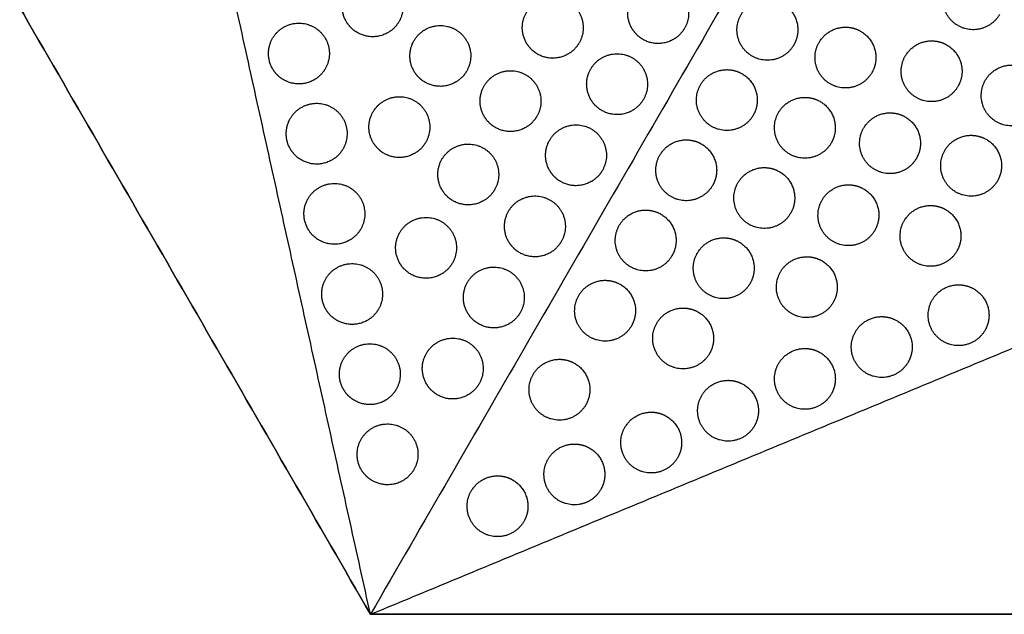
# Model space of a CAD drawing. Header units: millimetres. Extents: x -125 to 375, y 0 to 433.
# Tile 4 of 45: x -35 to 62, y 0 to 59. Entities that reach past the tile are written whole.
import ezdxf

# ---------------------------------------------------------------- set-up
doc = ezdxf.new("R2010")
doc.units = ezdxf.units.MM
doc.layers.add('Layer 01', color=18, linetype='Continuous', true_color=0x000000)

msp = doc.modelspace()

# ---------------------------------------------------------------- linework, layer by layer
at = {"layer": 'Layer 01'}
msp.add_line((0, 0, 74), (0, 0), dxfattribs=at)
for points in [[(-125, 216.506), (-62.5, 108.253), (0, 0)], [(0, 0, 76), (-62.5, 108.253, 76), (-125, 216.506, 76)], [(125, 216.506, 76), (62.5, 108.253, 76), (0, 0, 76)], [(0, 0, 76), (-16.047, 72.647, 81.5), (-32.095, 145.293, 87)], [(0, 0, 76), (54.063, 22.426, 81.5), (108.125, 44.852, 87)], [(0, 0), (125, 0), (250, 0)], [(0, 0, 76), (0, 0, 75), (0, 0, 74)], [(250, 0, 76), (125, 0, 76), (0, 0, 76)]]:
    msp.add_open_spline(points, degree=2, dxfattribs=at)
at = {"layer": 'Layer 01', "extrusion": (-0.132203, 0.076328, 0.988279)}
for points, weights, knots in [([(62.01, 59.184, 79.724), (60.51, 56.586, 79.724), (57.912, 58.086, 79.261), (55.314, 59.586, 78.797), (56.814, 62.184, 78.797), (57.68, 63.684, 78.797), (59.412, 63.684, 79.029)], [1, 0.707106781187, 1, 0.707106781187, 1, 0.807007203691, 0.868347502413], [0, 0, 0, 6.035579, 6.035579, 12.071157, 12.071157, 16.048112, 16.048112, 16.048112]), ([(41.725, 56.17, 77.243), (40.225, 53.572, 77.243), (37.627, 55.072, 76.78), (35.029, 56.572, 76.317), (36.529, 59.17, 76.317), (37.395, 60.67, 76.317), (39.127, 60.67, 76.548)], [1, 0.707106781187, 1, 0.707106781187, 1, 0.807007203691, 0.868347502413], [0, 0, 0, 6.035579, 6.035579, 12.071157, 12.071157, 16.048112, 16.048112, 16.048112]), ([(49.418, 53.434, 78.484), (47.918, 50.836, 78.484), (45.32, 52.336, 78.02), (42.722, 53.836, 77.557), (44.222, 56.434, 77.557), (45.088, 57.934, 77.557), (46.82, 57.934, 77.789)], [1, 0.707106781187, 1, 0.707106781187, 1, 0.807007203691, 0.868347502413], [0, 0, 0, 6.035579, 6.035579, 12.071157, 12.071157, 16.048112, 16.048112, 16.048112]), ([(57.91, 52.083, 79.724), (56.41, 49.485, 79.724), (53.812, 50.985, 79.261), (51.214, 52.485, 78.797), (52.714, 55.083, 78.797), (53.58, 56.583, 78.797), (55.312, 56.583, 79.029)], [1, 0.707106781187, 1, 0.707106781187, 1, 0.807007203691, 0.868347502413], [0, 0, 0, 6.035579, 6.035579, 12.071157, 12.071157, 16.048112, 16.048112, 16.048112]), ([(55.312, 56.583, 79.029), (56.116, 56.583, 79.137), (56.812, 56.181, 79.261), (58.312, 55.315, 79.528), (58.312, 53.583, 79.662)], [0.868347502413, 0.900099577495, 1, 0.807007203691, 0.868347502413], [16.048112, 16.048112, 16.048112, 18.106736, 18.106736, 21.596537, 21.596537, 21.596537]), ([(37.725, 49.242, 77.243), (36.225, 46.644, 77.243), (33.627, 48.144, 76.78), (31.029, 49.644, 76.317), (32.529, 52.242, 76.317), (33.395, 53.742, 76.317), (35.127, 53.742, 76.548)], [1, 0.707106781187, 1, 0.707106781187, 1, 0.807007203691, 0.868347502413], [0, 0, 0, 6.035579, 6.035579, 12.071157, 12.071157, 16.048112, 16.048112, 16.048112]), ([(65.803, 49.693, 80.965), (64.303, 47.094, 80.965), (61.705, 48.594, 80.501), (59.107, 50.094, 80.038), (60.607, 52.693, 80.038), (61.473, 54.193, 80.038), (63.205, 54.193, 80.27)], [1, 0.707106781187, 1, 0.707106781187, 1, 0.807007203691, 0.868347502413], [0, 0, 0, 6.035579, 6.035579, 12.071157, 12.071157, 16.048112, 16.048112, 16.048112]), ([(45.418, 46.505, 78.484), (43.918, 43.907, 78.484), (41.32, 45.407, 78.02), (38.722, 46.907, 77.557), (40.222, 49.505, 77.557), (41.088, 51.005, 77.557), (42.82, 51.005, 77.789)], [1, 0.707106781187, 1, 0.707106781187, 1, 0.807007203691, 0.868347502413], [0, 0, 0, 6.035579, 6.035579, 12.071157, 12.071157, 16.048112, 16.048112, 16.048112]), ([(42.82, 51.005, 77.789), (43.624, 51.005, 77.896), (44.32, 50.603, 78.02), (45.82, 49.737, 78.288), (45.82, 48.005, 78.422)], [0.868347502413, 0.900099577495, 1, 0.807007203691, 0.868347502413], [16.048112, 16.048112, 16.048112, 18.106736, 18.106736, 21.596537, 21.596537, 21.596537]), ([(53.81, 44.981, 79.724), (52.31, 42.383, 79.724), (49.712, 43.883, 79.261), (47.114, 45.383, 78.797), (48.614, 47.981, 78.797), (49.48, 49.481, 78.797), (51.212, 49.481, 79.029)], [1, 0.707106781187, 1, 0.707106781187, 1, 0.807007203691, 0.868347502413], [0, 0, 0, 6.035579, 6.035579, 12.071157, 12.071157, 16.048112, 16.048112, 16.048112]), ([(33.725, 42.314, 77.243), (32.225, 39.716, 77.243), (29.627, 41.216, 76.78), (27.029, 42.716, 76.317), (28.529, 45.314, 76.317), (29.395, 46.814, 76.317), (31.127, 46.814, 76.548)], [1, 0.707106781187, 1, 0.707106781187, 1, 0.807007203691, 0.868347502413], [0, 0, 0, 6.035579, 6.035579, 12.071157, 12.071157, 16.048112, 16.048112, 16.048112]), ([(61.803, 42.764, 80.965), (60.303, 40.166, 80.965), (57.705, 41.666, 80.501), (55.107, 43.166, 80.038), (56.607, 45.764, 80.038), (57.473, 47.264, 80.038), (59.205, 47.264, 80.27)], [1, 0.707106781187, 1, 0.707106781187, 1, 0.807007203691, 0.868347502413], [0, 0, 0, 6.035579, 6.035579, 12.071157, 12.071157, 16.048112, 16.048112, 16.048112]), ([(41.418, 39.577, 78.484), (39.918, 36.979, 78.484), (37.32, 38.479, 78.02), (34.722, 39.979, 77.557), (36.222, 42.577, 77.557), (37.088, 44.077, 77.557), (38.82, 44.077, 77.789)], [1, 0.707106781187, 1, 0.707106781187, 1, 0.807007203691, 0.868347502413], [0, 0, 0, 6.035579, 6.035579, 12.071157, 12.071157, 16.048112, 16.048112, 16.048112]), ([(49.71, 37.88, 79.724), (48.21, 35.282, 79.724), (45.612, 36.782, 79.261), (43.014, 38.282, 78.797), (44.514, 40.88, 78.797), (45.38, 42.38, 78.797), (47.112, 42.38, 79.029)], [1, 0.707106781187, 1, 0.707106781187, 1, 0.807007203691, 0.868347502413], [0, 0, 0, 6.035579, 6.035579, 12.071157, 12.071157, 16.048112, 16.048112, 16.048112]), ([(47.112, 42.38, 79.029), (47.916, 42.38, 79.137), (48.612, 41.978, 79.261), (50.112, 41.112, 79.528), (50.112, 39.38, 79.662)], [0.868347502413, 0.900099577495, 1, 0.807007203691, 0.868347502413], [16.048112, 16.048112, 16.048112, 18.106736, 18.106736, 21.596537, 21.596537, 21.596537]), ([(29.725, 35.386, 77.243), (28.225, 32.787, 77.243), (25.627, 34.287, 76.78), (23.029, 35.787, 76.317), (24.529, 38.386, 76.317), (25.395, 39.886, 76.317), (27.127, 39.886, 76.548)], [1, 0.707106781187, 1, 0.707106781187, 1, 0.807007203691, 0.868347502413], [0, 0, 0, 6.035579, 6.035579, 12.071157, 12.071157, 16.048112, 16.048112, 16.048112]), ([(57.803, 35.836, 80.965), (56.303, 33.238, 80.965), (53.705, 34.738, 80.501), (51.107, 36.238, 80.038), (52.607, 38.836, 80.038), (53.473, 40.336, 80.038), (55.205, 40.336, 80.27)], [1, 0.707106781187, 1, 0.707106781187, 1, 0.807007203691, 0.868347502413], [0, 0, 0, 6.035579, 6.035579, 12.071157, 12.071157, 16.048112, 16.048112, 16.048112]), ([(37.418, 32.649, 78.484), (35.918, 30.051, 78.484), (33.32, 31.551, 78.02), (30.722, 33.051, 77.557), (32.222, 35.649, 77.557), (33.088, 37.149, 77.557), (34.82, 37.149, 77.789)], [1, 0.707106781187, 1, 0.707106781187, 1, 0.807007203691, 0.868347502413], [0, 0, 0, 6.035579, 6.035579, 12.071157, 12.071157, 16.048112, 16.048112, 16.048112]), ([(45.61, 30.778, 79.724), (44.11, 28.18, 79.724), (41.512, 29.68, 79.261), (38.914, 31.18, 78.797), (40.414, 33.778, 78.797), (41.28, 35.278, 78.797), (43.012, 35.278, 79.029)], [1, 0.707106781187, 1, 0.707106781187, 1, 0.807007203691, 0.868347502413], [0, 0, 0, 6.035579, 6.035579, 12.071157, 12.071157, 16.048112, 16.048112, 16.048112]), ([(25.725, 28.457, 77.243), (24.225, 25.859, 77.243), (21.627, 27.359, 76.78), (19.029, 28.859, 76.317), (20.529, 31.457, 76.317), (21.395, 32.957, 76.317), (23.127, 32.957, 76.548)], [1, 0.707106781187, 1, 0.707106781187, 1, 0.807007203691, 0.868347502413], [0, 0, 0, 6.035579, 6.035579, 12.071157, 12.071157, 16.048112, 16.048112, 16.048112]), ([(23.127, 32.957, 76.548), (23.931, 32.957, 76.656), (24.627, 32.555, 76.78), (26.127, 31.689, 77.048), (26.127, 29.957, 77.181)], [0.868347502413, 0.900099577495, 1, 0.807007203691, 0.868347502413], [16.048112, 16.048112, 16.048112, 18.106736, 18.106736, 21.596537, 21.596537, 21.596537]), ([(60.569, 28.014, 81.939), (59.069, 25.416, 81.939), (56.471, 26.916, 81.475), (53.873, 28.416, 81.012), (55.373, 31.014, 81.012), (56.239, 32.514, 81.012), (57.971, 32.514, 81.244)], [1, 0.707106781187, 1, 0.707106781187, 1, 0.807007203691, 0.868347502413], [0, 0, 0, 6.035579, 6.035579, 12.071157, 12.071157, 16.048112, 16.048112, 16.048112]), ([(33.418, 25.721, 78.484), (31.918, 23.123, 78.484), (29.32, 24.623, 78.02), (26.722, 26.123, 77.557), (28.222, 28.721, 77.557), (29.088, 30.221, 77.557), (30.82, 30.221, 77.789)], [1, 0.707106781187, 1, 0.707106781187, 1, 0.807007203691, 0.868347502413], [0, 0, 0, 6.035579, 6.035579, 12.071157, 12.071157, 16.048112, 16.048112, 16.048112]), ([(52.995, 24.873, 81.168), (51.495, 22.274, 81.168), (48.897, 23.774, 80.705), (46.299, 25.274, 80.241), (47.799, 27.873, 80.241), (48.665, 29.373, 80.241), (50.397, 29.373, 80.473)], [1, 0.707106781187, 1, 0.707106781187, 1, 0.807007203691, 0.868347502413], [0, 0, 0, 6.035579, 6.035579, 12.071157, 12.071157, 16.048112, 16.048112, 16.048112]), ([(45.421, 21.731, 80.398), (43.921, 19.133, 80.398), (41.323, 20.633, 79.934), (38.725, 22.133, 79.471), (40.225, 24.731, 79.471), (41.091, 26.231, 79.471), (42.823, 26.231, 79.703)], [1, 0.707106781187, 1, 0.707106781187, 1, 0.807007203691, 0.868347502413], [0, 0, 0, 6.035579, 6.035579, 12.071157, 12.071157, 16.048112, 16.048112, 16.048112]), ([(21.225, 20.663, 77.243), (19.725, 18.065, 77.243), (17.127, 19.565, 76.78), (14.529, 21.065, 76.317), (16.029, 23.663, 76.317), (16.895, 25.163, 76.317), (18.627, 25.163, 76.548)], [1, 0.707106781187, 1, 0.707106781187, 1, 0.807007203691, 0.868347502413], [0, 0, 0, 6.035579, 6.035579, 12.071157, 12.071157, 16.048112, 16.048112, 16.048112]), ([(18.627, 25.163, 76.548), (19.431, 25.163, 76.656), (20.127, 24.761, 76.78), (21.627, 23.895, 77.048), (21.627, 22.163, 77.181)], [0.868347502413, 0.900099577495, 1, 0.807007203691, 0.868347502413], [16.048112, 16.048112, 16.048112, 18.106736, 18.106736, 21.596537, 21.596537, 21.596537]), ([(37.847, 18.589, 79.627), (36.347, 15.991, 79.627), (33.748, 17.491, 79.164), (31.15, 18.991, 78.7), (32.65, 21.589, 78.7), (33.516, 23.089, 78.7), (35.248, 23.089, 78.932)], [1, 0.707106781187, 1, 0.707106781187, 1, 0.807007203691, 0.868347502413], [0, 0, 0, 6.035579, 6.035579, 12.071157, 12.071157, 16.048112, 16.048112, 16.048112]), ([(30.272, 15.447, 78.857), (28.772, 12.849, 78.857), (26.174, 14.349, 78.393), (23.576, 15.849, 77.93), (25.076, 18.447, 77.93), (25.942, 19.947, 77.93), (27.674, 19.947, 78.161)], [1, 0.707106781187, 1, 0.707106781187, 1, 0.807007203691, 0.868347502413], [0, 0, 0, 6.035579, 6.035579, 12.071157, 12.071157, 16.048112, 16.048112, 16.048112]), ([(22.698, 12.305, 78.086), (21.198, 9.707, 78.086), (18.6, 11.207, 77.623), (16.002, 12.707, 77.159), (17.502, 15.305, 77.159), (18.368, 16.805, 77.159), (20.1, 16.805, 77.391)], [1, 0.707106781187, 1, 0.707106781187, 1, 0.807007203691, 0.868347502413], [0, 0, 0, 6.035579, 6.035579, 12.071157, 12.071157, 16.048112, 16.048112, 16.048112]), ([(15.124, 9.163, 77.315), (13.624, 6.565, 77.315), (11.026, 8.065, 76.852), (8.428, 9.565, 76.389), (9.928, 12.163, 76.389), (10.794, 13.663, 76.389), (12.526, 13.663, 76.62)], [1, 0.707106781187, 1, 0.707106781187, 1, 0.807007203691, 0.868347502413], [0, 0, 0, 6.035579, 6.035579, 12.071157, 12.071157, 16.048112, 16.048112, 16.048112]), ([(12.526, 13.663, 76.62), (13.33, 13.663, 76.728), (14.026, 13.261, 76.852), (15.526, 12.395, 77.12), (15.526, 10.663, 77.253)], [0.868347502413, 0.900099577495, 1, 0.807007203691, 0.868347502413], [16.048112, 16.048112, 16.048112, 18.106736, 18.106736, 21.596537, 21.596537, 21.596537])]:
    msp.add_rational_spline(points, weights, degree=2, knots=knots, dxfattribs=at)
at = {"layer": 'Layer 01', "extrusion": (0.09428, -0.054433, 0.994056)}
for points in [[(-2.382, 58.487, 79.429), (-3.248, 59.987, 79.593), (-2.382, 61.487, 79.593), (-0.882, 64.085, 79.593), (1.716, 62.585, 79.264), (4.315, 61.085, 78.936), (2.815, 58.487, 78.936)], [(25.763, 57.823, 76.723), (24.897, 59.323, 76.887), (25.763, 60.823, 76.887), (27.263, 63.421, 76.887), (29.861, 61.921, 76.559), (32.459, 60.421, 76.23), (30.959, 57.823, 76.23)], [(15.37, 56.376, 77.629), (14.504, 57.876, 77.794), (15.37, 59.376, 77.794), (16.87, 61.974, 77.794), (19.469, 60.474, 77.465), (22.067, 58.974, 77.136), (20.567, 56.376, 77.136)], [(-9.649, 53.832, 79.863), (-10.515, 55.332, 80.027), (-9.649, 56.832, 80.027), (-8.149, 59.43, 80.027), (-5.551, 57.93, 79.699), (-2.953, 56.43, 79.37), (-4.453, 53.832, 79.37)], [(4.288, 53.596, 78.528), (3.422, 55.096, 78.692), (4.288, 56.596, 78.692), (5.788, 59.194, 78.692), (8.386, 57.694, 78.364), (10.984, 56.194, 78.035), (9.484, 53.596, 78.035)], [(21.713, 50.808, 76.723), (20.847, 52.308, 76.887), (21.713, 53.808, 76.887), (23.213, 56.406, 76.887), (25.811, 54.906, 76.559), (28.409, 53.406, 76.23), (26.909, 50.808, 76.23)], [(11.207, 49.138, 77.628), (10.341, 50.638, 77.792), (11.207, 52.138, 77.792), (12.707, 54.736, 77.792), (15.305, 53.236, 77.463), (17.904, 51.736, 77.135), (16.404, 49.138, 77.135)], [(0.25, 46.574, 78.527), (-0.616, 48.074, 78.691), (0.25, 49.574, 78.691), (1.75, 52.172, 78.691), (4.348, 50.672, 78.362), (6.946, 49.172, 78.034), (5.446, 46.574, 78.034)], [(-7.902, 45.922, 79.264), (-8.768, 47.422, 79.428), (-7.902, 48.922, 79.428), (-6.402, 51.52, 79.428), (-3.804, 50.02, 79.1), (-1.206, 48.52, 78.771), (-2.706, 45.922, 78.771)], [(17.663, 43.793, 76.723), (16.797, 45.293, 76.887), (17.663, 46.793, 76.887), (19.163, 49.391, 76.887), (21.761, 47.891, 76.559), (24.359, 46.391, 76.23), (22.859, 43.793, 76.23)], [(7.044, 41.9, 77.626), (6.178, 43.4, 77.791), (7.044, 44.9, 77.791), (8.544, 47.498, 77.791), (11.142, 45.998, 77.462), (13.741, 44.498, 77.133), (12.241, 41.9, 77.133)], [(-6.155, 38.013, 78.665), (-7.021, 39.513, 78.83), (-6.155, 41.013, 78.83), (-4.655, 43.611, 78.83), (-2.057, 42.111, 78.501), (0.542, 40.611, 78.172), (-0.958, 38.013, 78.172)], [(13.613, 36.778, 76.723), (12.747, 38.278, 76.887), (13.613, 39.778, 76.887), (15.113, 42.376, 76.887), (17.711, 40.876, 76.559), (20.309, 39.376, 76.23), (18.809, 36.778, 76.23)], [(2.881, 34.661, 77.625), (2.015, 36.161, 77.789), (2.881, 37.661, 77.789), (4.381, 40.259, 77.789), (6.979, 38.759, 77.46), (9.578, 37.259, 77.132), (8.078, 34.661, 77.132)], [(-4.407, 30.104, 78.066), (-5.273, 31.604, 78.231), (-4.407, 33.104, 78.231), (-2.907, 35.702, 78.231), (-0.309, 34.202, 77.902), (2.289, 32.702, 77.574), (0.789, 30.104, 77.574)], [(9.563, 29.763, 76.723), (8.697, 31.263, 76.887), (9.563, 32.763, 76.887), (11.063, 35.361, 76.887), (13.661, 33.861, 76.559), (16.259, 32.361, 76.23), (14.759, 29.763, 76.23)], [(5.513, 22.749, 76.723), (4.647, 24.249, 76.887), (5.513, 25.749, 76.887), (7.013, 28.347, 76.887), (9.611, 26.847, 76.559), (12.209, 25.347, 76.23), (10.709, 22.749, 76.23)], [(-2.66, 22.194, 77.468), (-3.526, 23.694, 77.632), (-2.66, 25.194, 77.632), (-1.16, 27.792, 77.632), (1.438, 26.292, 77.303), (4.036, 24.792, 76.975), (2.536, 22.194, 76.975)], [(-0.913, 14.285, 76.869), (-1.779, 15.785, 77.033), (-0.913, 17.285, 77.033), (0.587, 19.883, 77.033), (3.185, 18.383, 76.705), (5.783, 16.883, 76.376), (4.283, 14.285, 76.376)]]:
    msp.add_rational_spline(points, [0.868347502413, 0.807007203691, 1, 0.707106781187, 1, 0.707106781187, 1], degree=2, knots=[5.529659, 5.529659, 5.529659, 9.49499, 9.49499, 15.512927, 15.512927, 21.530864, 21.530864, 21.530864], dxfattribs=at)
at = {"layer": 'Layer 01', "extrusion": (0.132203, -0.076328, -0.988279)}
for points in [[(39.127, 60.67, 76.548), (39.931, 60.67, 76.656), (40.627, 60.268, 76.78), (42.127, 59.402, 77.048), (42.127, 57.67, 77.181)], [(46.82, 57.934, 77.789), (47.624, 57.934, 77.896), (48.32, 57.532, 78.02), (49.82, 56.666, 78.288), (49.82, 54.934, 78.422)], [(35.127, 53.742, 76.548), (35.931, 53.742, 76.656), (36.627, 53.34, 76.78), (38.127, 52.474, 77.048), (38.127, 50.742, 77.181)], [(51.212, 49.481, 79.029), (52.016, 49.481, 79.137), (52.712, 49.079, 79.261), (54.212, 48.213, 79.528), (54.212, 46.481, 79.662)], [(31.127, 46.814, 76.548), (31.931, 46.814, 76.656), (32.627, 46.412, 76.78), (34.127, 45.546, 77.048), (34.127, 43.814, 77.181)], [(59.205, 47.264, 80.27), (60.009, 47.264, 80.377), (60.705, 46.862, 80.501), (62.205, 45.996, 80.769), (62.205, 44.264, 80.903)], [(38.82, 44.077, 77.789), (39.624, 44.077, 77.896), (40.32, 43.675, 78.02), (41.82, 42.809, 78.288), (41.82, 41.077, 78.422)], [(27.127, 39.886, 76.548), (27.931, 39.886, 76.656), (28.627, 39.484, 76.78), (30.127, 38.618, 77.048), (30.127, 36.886, 77.181)], [(55.205, 40.336, 80.27), (56.009, 40.336, 80.377), (56.705, 39.934, 80.501), (58.205, 39.068, 80.769), (58.205, 37.336, 80.903)], [(34.82, 37.149, 77.789), (35.624, 37.149, 77.896), (36.32, 36.747, 78.02), (37.82, 35.881, 78.288), (37.82, 34.149, 78.422)], [(43.012, 35.278, 79.029), (43.816, 35.278, 79.137), (44.512, 34.877, 79.261), (46.012, 34.011, 79.528), (46.012, 32.278, 79.662)], [(57.971, 32.514, 81.244), (58.775, 32.514, 81.351), (59.471, 32.113, 81.475), (60.971, 31.246, 81.743), (60.971, 29.514, 81.877)], [(30.82, 30.221, 77.789), (31.624, 30.221, 77.896), (32.32, 29.819, 78.02), (33.82, 28.953, 78.288), (33.82, 27.221, 78.422)], [(50.397, 29.373, 80.473), (51.201, 29.373, 80.581), (51.897, 28.971, 80.705), (53.397, 28.105, 80.972), (53.397, 26.373, 81.106)], [(42.823, 26.231, 79.703), (43.626, 26.231, 79.81), (44.323, 25.829, 79.934), (45.823, 24.963, 80.202), (45.823, 23.231, 80.336)], [(35.248, 23.089, 78.932), (36.052, 23.089, 79.04), (36.748, 22.687, 79.164), (38.248, 21.821, 79.431), (38.248, 20.089, 79.565)], [(27.674, 19.947, 78.161), (28.478, 19.947, 78.269), (29.174, 19.545, 78.393), (30.674, 18.679, 78.661), (30.674, 16.947, 78.794)], [(20.1, 16.805, 77.391), (20.904, 16.805, 77.498), (21.6, 16.403, 77.623), (23.1, 15.537, 77.89), (23.1, 13.805, 78.024)]]:
    msp.add_rational_spline(points, [0.868347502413, 0.900099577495, 1, 0.807007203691, 0.868347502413], degree=2, knots=[16.048112, 16.048112, 16.048112, 18.106736, 18.106736, 21.596537, 21.596537, 21.596537], dxfattribs=at)
at = {"layer": 'Layer 01', "extrusion": (-0.09428, 0.054433, -0.994056)}
for points in [[(1.716, 57.389, 78.98), (0.216, 56.523, 79.075), (-1.284, 57.389, 79.264), (-1.98, 57.791, 79.352), (-2.382, 58.487, 79.429)], [(29.861, 56.725, 76.274), (28.361, 55.858, 76.369), (26.861, 56.725, 76.559), (26.165, 57.126, 76.647), (25.763, 57.823, 76.723)], [(19.469, 55.278, 77.18), (17.969, 54.412, 77.275), (16.469, 55.278, 77.465), (15.772, 55.68, 77.553), (15.37, 56.376, 77.629)], [(-5.551, 52.734, 79.414), (-7.051, 51.868, 79.509), (-8.551, 52.734, 79.699), (-9.247, 53.136, 79.787), (-9.649, 53.832, 79.863)], [(8.386, 52.498, 78.079), (6.886, 51.632, 78.174), (5.386, 52.498, 78.364), (4.69, 52.9, 78.452), (4.288, 53.596, 78.528)], [(25.811, 49.71, 76.274), (24.311, 48.844, 76.369), (22.811, 49.71, 76.559), (22.115, 50.112, 76.647), (21.713, 50.808, 76.723)], [(15.305, 48.04, 77.179), (13.805, 47.174, 77.274), (12.305, 48.04, 77.463), (11.609, 48.442, 77.552), (11.207, 49.138, 77.628)], [(-3.804, 44.824, 78.815), (-5.304, 43.958, 78.91), (-6.804, 44.824, 79.1), (-7.5, 45.226, 79.188), (-7.902, 45.922, 79.264)], [(4.348, 45.476, 78.078), (2.848, 44.61, 78.173), (1.348, 45.476, 78.362), (0.652, 45.878, 78.45), (0.25, 46.574, 78.527)], [(21.761, 42.695, 76.274), (20.261, 41.829, 76.369), (18.761, 42.695, 76.559), (18.065, 43.097, 76.647), (17.663, 43.793, 76.723)], [(11.142, 40.802, 77.177), (9.642, 39.936, 77.272), (8.142, 40.802, 77.462), (7.446, 41.203, 77.55), (7.044, 41.9, 77.626)], [(-2.057, 36.915, 78.216), (-3.557, 36.049, 78.311), (-5.057, 36.915, 78.501), (-5.753, 37.317, 78.589), (-6.155, 38.013, 78.665)], [(17.711, 35.68, 76.274), (16.211, 34.814, 76.369), (14.711, 35.68, 76.559), (14.015, 36.082, 76.647), (13.613, 36.778, 76.723)], [(6.979, 33.563, 77.176), (5.479, 32.697, 77.271), (3.979, 33.563, 77.46), (3.283, 33.965, 77.548), (2.881, 34.661, 77.625)], [(-0.309, 29.006, 77.618), (-1.809, 28.14, 77.712), (-3.309, 29.006, 77.902), (-4.006, 29.408, 77.99), (-4.407, 30.104, 78.066)], [(13.661, 28.665, 76.274), (12.161, 27.799, 76.369), (10.661, 28.665, 76.559), (9.965, 29.067, 76.647), (9.563, 29.763, 76.723)], [(9.611, 21.65, 76.274), (8.111, 20.784, 76.369), (6.611, 21.65, 76.559), (5.915, 22.052, 76.647), (5.513, 22.749, 76.723)], [(1.438, 21.096, 77.019), (-0.062, 20.23, 77.114), (-1.562, 21.096, 77.303), (-2.258, 21.498, 77.391), (-2.66, 22.194, 77.468)], [(3.185, 13.187, 76.42), (1.685, 12.321, 76.515), (0.185, 13.187, 76.705), (-0.511, 13.589, 76.793), (-0.913, 14.285, 76.869)]]:
    msp.add_rational_spline(points, [0.868347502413, 0.807007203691, 1, 0.900099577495, 0.868347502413], degree=2, knots=[0, 0, 0, 3.477052, 3.477052, 5.529659, 5.529659, 5.529659], dxfattribs=at)
for points in [[(2.815, 58.487, 78.936), (2.413, 57.791, 78.936), (1.716, 57.389, 78.98)], [(30.959, 57.823, 76.23), (30.557, 57.126, 76.23), (29.861, 56.725, 76.274)], [(20.567, 56.376, 77.136), (20.165, 55.68, 77.136), (19.469, 55.278, 77.18)], [(-4.453, 53.832, 79.37), (-4.855, 53.136, 79.37), (-5.551, 52.734, 79.414)], [(9.484, 53.596, 78.035), (9.082, 52.9, 78.035), (8.386, 52.498, 78.079)], [(26.909, 50.808, 76.23), (26.507, 50.112, 76.23), (25.811, 49.71, 76.274)], [(16.404, 49.138, 77.135), (16.002, 48.442, 77.135), (15.305, 48.04, 77.179)], [(-2.706, 45.922, 78.771), (-3.108, 45.226, 78.771), (-3.804, 44.824, 78.815)], [(5.446, 46.574, 78.034), (5.044, 45.878, 78.034), (4.348, 45.476, 78.078)], [(22.859, 43.793, 76.23), (22.457, 43.097, 76.23), (21.761, 42.695, 76.274)], [(12.241, 41.9, 77.133), (11.839, 41.203, 77.133), (11.142, 40.802, 77.177)], [(-0.958, 38.013, 78.172), (-1.36, 37.317, 78.172), (-2.057, 36.915, 78.216)], [(18.809, 36.778, 76.23), (18.407, 36.082, 76.23), (17.711, 35.68, 76.274)], [(8.078, 34.661, 77.132), (7.676, 33.965, 77.132), (6.979, 33.563, 77.176)], [(0.789, 30.104, 77.574), (0.387, 29.408, 77.574), (-0.309, 29.006, 77.618)], [(14.759, 29.763, 76.23), (14.357, 29.067, 76.23), (13.661, 28.665, 76.274)], [(10.709, 22.749, 76.23), (10.307, 22.052, 76.23), (9.611, 21.65, 76.274)], [(2.536, 22.194, 76.975), (2.134, 21.498, 76.975), (1.438, 21.096, 77.019)], [(4.283, 14.285, 76.376), (3.881, 13.589, 76.376), (3.185, 13.187, 76.42)]]:
    msp.add_rational_spline(points, [1, 0.900099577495, 0.868347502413], degree=2, dxfattribs=at)
at = {"layer": 'Layer 01', "extrusion": (0.132203, -0.076328, -0.988279)}
for points in [[(42.127, 57.67, 77.181), (42.127, 56.866, 77.243), (41.725, 56.17, 77.243)], [(49.82, 54.934, 78.422), (49.82, 54.13, 78.484), (49.418, 53.434, 78.484)], [(58.312, 53.583, 79.662), (58.312, 52.779, 79.724), (57.91, 52.083, 79.724)], [(38.127, 50.742, 77.181), (38.127, 49.938, 77.243), (37.725, 49.242, 77.243)], [(45.82, 48.005, 78.422), (45.82, 47.202, 78.484), (45.418, 46.505, 78.484)], [(54.212, 46.481, 79.662), (54.212, 45.677, 79.724), (53.81, 44.981, 79.724)], [(34.127, 43.814, 77.181), (34.127, 43.01, 77.243), (33.725, 42.314, 77.243)], [(62.205, 44.264, 80.903), (62.205, 43.46, 80.965), (61.803, 42.764, 80.965)], [(41.82, 41.077, 78.422), (41.82, 40.273, 78.484), (41.418, 39.577, 78.484)], [(50.112, 39.38, 79.662), (50.112, 38.576, 79.724), (49.71, 37.88, 79.724)], [(30.127, 36.886, 77.181), (30.127, 36.082, 77.243), (29.725, 35.386, 77.243)], [(58.205, 37.336, 80.903), (58.205, 36.532, 80.965), (57.803, 35.836, 80.965)], [(37.82, 34.149, 78.422), (37.82, 33.345, 78.484), (37.418, 32.649, 78.484)], [(46.012, 32.278, 79.662), (46.012, 31.475, 79.724), (45.61, 30.778, 79.724)], [(26.127, 29.957, 77.181), (26.127, 29.154, 77.243), (25.725, 28.457, 77.243)], [(60.971, 29.514, 81.877), (60.971, 28.711, 81.939), (60.569, 28.014, 81.939)], [(33.82, 27.221, 78.422), (33.82, 26.417, 78.484), (33.418, 25.721, 78.484)], [(53.397, 26.373, 81.106), (53.397, 25.569, 81.168), (52.995, 24.873, 81.168)], [(45.823, 23.231, 80.336), (45.823, 22.427, 80.398), (45.421, 21.731, 80.398)], [(21.627, 22.163, 77.181), (21.627, 21.359, 77.243), (21.225, 20.663, 77.243)], [(38.248, 20.089, 79.565), (38.248, 19.285, 79.627), (37.847, 18.589, 79.627)], [(30.674, 16.947, 78.794), (30.674, 16.143, 78.857), (30.272, 15.447, 78.857)], [(23.1, 13.805, 78.024), (23.1, 13.001, 78.086), (22.698, 12.305, 78.086)], [(15.526, 10.663, 77.253), (15.526, 9.859, 77.315), (15.124, 9.163, 77.315)]]:
    msp.add_rational_spline(points, [0.868347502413, 0.900099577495, 1], degree=2, dxfattribs=at)

doc.saveas('drawing.dxf')
